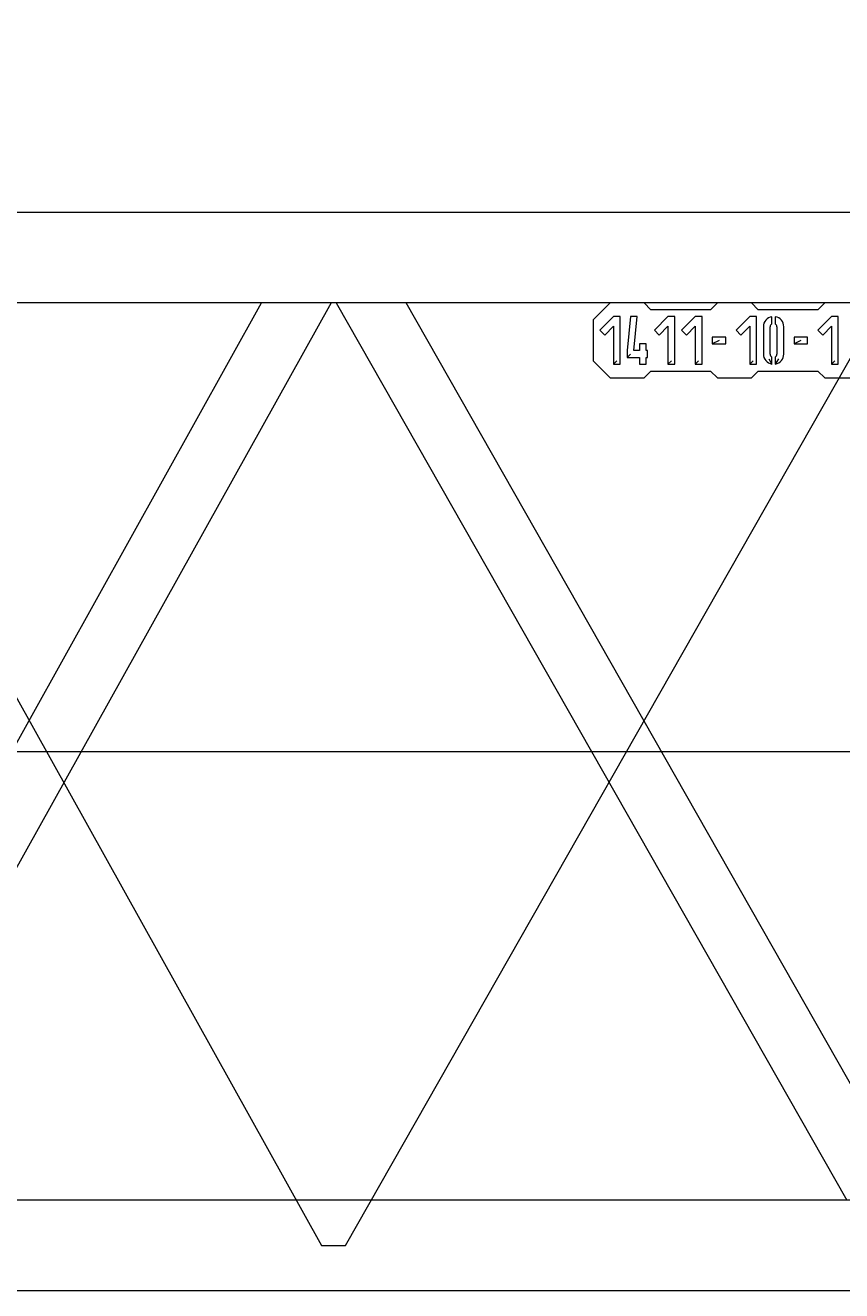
# Model space of a CAD drawing. Extents: x 22073 to 142282, y 6659 to 108851.
# Tile 35 of 68: x 70823 to 72021, y 59340 to 61197. Entities that reach past the tile are written whole.
import ezdxf
from ezdxf.enums import TextEntityAlignment as Align

# ---------------------------------------------------------------- set-up
doc = ezdxf.new("R2010")
doc.units = 0
doc.header["$LTSCALE"] = 150
doc.header["$MEASUREMENT"] = 0
doc.linetypes.add('CENTER', pattern=[50.5, 30, -9, 2.5, -9])
doc.layers.add('11', color=7, linetype='Continuous')
doc.styles.get("Standard").update_dxf_attribs({"font": 'txt', "bigfont": 'bigfont'})
doc.dimstyles.get("Standard").update_dxf_attribs({"dimtxt": 0.18, "dimasz": 0.18, "dimexe": 0.18, "dimexo": 0.0625, "dimgap": 0.09, "dimtad": 0, "dimtih": 1, "dimtoh": 1, "dimdec": 4, "dimzin": 0, "dimdsep": 46, "dimtxsty": 'Standard', "dimcen": 0.09, "dimadec": 0, "dimazin": 0, "dimtfac": 1, "dimtdec": 4, "dimtofl": 0, "dimtmove": 0, "dimatfit": 0, "dimfxl": 1, "dimtolj": 1, "dimtzin": 0, "dimarcsym": 0})

# ---------------------------------------------------------------- blocks, each defined once
blk = doc.blocks.new('*D12')
at = {"layer": '11', "color": 7, "linetype": 'Continuous', "lineweight": 9}
for p, q in [((63750.5, 68292.9), (63129.3, 70611.1)), ((63750.5, 68292.9), (64371.6, 70611.1)), ((62550.5, 68292.9), (66555.1, 68292.9)), ((64907.9, 61815.8), (67773.5, 64220.3)), ((65827.2, 62587.1), (67793.2, 61210.5)), ((65827.2, 62587.1), (66841.5, 60412))]:
    blk.add_line(p, q, dxfattribs=at)
blk.add_arc((72627.1, 68292.9), 8876.6, 149.0176, -109.0176, dxfattribs=at)
at = {"layer": '11', "color": 7, "linetype": 'Continuous', "lineweight": 9, "oblique": 15, "width": 0.5}
blk.add_text('40%%d', height=2400, rotation=-67.1693, dxfattribs=at).set_placement((63400.8, 66160.7), align=Align.BOTTOM_LEFT)
blk = doc.blocks.new('*G102')
at = {"layer": '11', "color": 7, "linetype": 'Continuous', "lineweight": 9}
for p, q in [((72039, 60922.8), (67864.6, 60922.8)), ((72170.4, 60789.8), (67864.6, 60789.8)), ((70436, 59472.8), (71169.5, 60789.8)), ((71271.4, 60789.8), (70537.9, 59472.8)), ((71279.1, 60789.8), (72028.5, 59472.8)), ((72073.1, 59574.3), (71381.5, 60789.8)), ((71681, 60789.8), (71656, 60764.8)), ((71731, 60789.8), (71681, 60789.8)), ((71741, 60779.8), (71731, 60789.8)), ((71838.5, 60789.8), (71828.5, 60779.8)), ((71888.5, 60789.8), (71838.5, 60789.8)), ((71898.5, 60779.8), (71888.5, 60789.8)), ((71996, 60789.8), (71986, 60779.8)), ((72046, 60789.8), (71996, 60789.8)), ((71656, 60764.8), (71656, 60704.8)), ((71686, 60769.8), (71666, 60749.8)), ((71696, 60769.8), (71686, 60769.8)), ((71696, 60699.8), (71696, 60769.8)), ((71711, 60769.8), (71706, 60719.8)), ((71721, 60769.8), (71711, 60769.8)), ((71716, 60719.8), (71721, 60769.8)), ((71828.5, 60779.8), (71741, 60779.8)), ((71766, 60769.8), (71746, 60749.8)), ((71776, 60769.8), (71766, 60769.8)), ((71776, 60699.8), (71776, 60769.8)), ((71806, 60769.8), (71786, 60749.8)), ((71816, 60769.8), (71806, 60769.8)), ((71816, 60699.8), (71816, 60769.8)), ((71886, 60769.8), (71866, 60749.8)), ((71896, 60769.8), (71886, 60769.8)), ((71896, 60699.8), (71896, 60769.8)), ((71986, 60779.8), (71898.5, 60779.8)), ((71918.5, 60759.1), (71918.5, 60769.5)), ((71923.5, 60769.5), (71923.5, 60759.1)), ((72006, 60769.8), (71986, 60749.8)), ((72016, 60769.8), (72006, 60769.8)), ((72016, 60699.8), (72016, 60769.8)), ((71666, 60749.8), (71673.1, 60742.7)), ((71673.1, 60742.7), (71686, 60755.6)), ((71686, 60755.6), (71686, 60699.8)), ((71746, 60749.8), (71753.1, 60742.7)), ((71753.1, 60742.7), (71766, 60755.6)), ((71766, 60755.6), (71766, 60699.8)), ((71786, 60749.8), (71793.1, 60742.7)), ((71793.1, 60742.7), (71806, 60755.6)), ((71806, 60755.6), (71806, 60699.8)), ((71866, 60749.8), (71873.1, 60742.7)), ((71873.1, 60742.7), (71886, 60755.6)), ((71886, 60755.6), (71886, 60699.8)), ((71906, 60754.8), (71906, 60714.8)), ((71916, 60714.8), (71916, 60754.8)), ((71926, 60754.8), (71926, 60714.8)), ((71936, 60714.8), (71936, 60754.8)), ((71986, 60749.8), (71993.1, 60742.7)), ((71993.1, 60742.7), (72006, 60755.6)), ((72006, 60755.6), (72006, 60699.8)), ((71734, 60729.8), (71724, 60729.8)), ((71724, 60729.8), (71724, 60719.8)), ((71734, 60719.8), (71734, 60729.8)), ((71851, 60739.8), (71831, 60739.8)), ((71831, 60739.8), (71831, 60729.8)), ((71841, 60734.8), (71831, 60729.8)), ((71831, 60729.8), (71851, 60729.8)), ((71851, 60729.8), (71851, 60739.8)), ((71971, 60739.8), (71951, 60739.8)), ((71951, 60739.8), (71951, 60729.8)), ((71961, 60734.8), (71951, 60729.8)), ((71951, 60729.8), (71971, 60729.8)), ((71971, 60729.8), (71971, 60739.8)), ((71706, 60719.8), (71706, 60709.8)), ((71711, 60714.8), (71706, 60709.8)), ((71706, 60709.8), (71724, 60709.8)), ((71724, 60719.8), (71716, 60719.8)), ((71724, 60709.8), (71724, 60699.8)), ((71736, 60719.8), (71734, 60719.8)), ((71734, 60699.8), (71734, 60709.8)), ((71734, 60709.8), (71736, 60709.8)), ((71736, 60709.8), (71736, 60719.8)), ((71918.5, 60700), (71918.5, 60710.4)), ((71923.5, 60710.4), (71923.5, 60700)), ((71656, 60704.8), (71681, 60679.8)), ((71691, 60704.8), (71686, 60699.8)), ((71686, 60699.8), (71696, 60699.8)), ((71724, 60699.8), (71734, 60699.8)), ((71771, 60704.8), (71766, 60699.8)), ((71766, 60699.8), (71776, 60699.8)), ((71811, 60704.8), (71806, 60699.8)), ((71806, 60699.8), (71816, 60699.8)), ((71891, 60704.8), (71886, 60699.8)), ((71886, 60699.8), (71896, 60699.8)), ((71914, 60707.8), (71918.5, 60700)), ((71928, 60707.8), (71923.5, 60700)), ((72011, 60704.8), (72006, 60699.8)), ((72006, 60699.8), (72016, 60699.8)), ((71681, 60679.8), (71731, 60679.8)), ((71731, 60679.8), (71741, 60689.8)), ((71741, 60689.8), (71828.5, 60689.8)), ((71828.5, 60689.8), (71838.5, 60679.8)), ((71838.5, 60679.8), (71888.5, 60679.8)), ((71888.5, 60679.8), (71898.5, 60689.8)), ((71898.5, 60689.8), (71986, 60689.8)), ((71986, 60689.8), (71996, 60679.8)), ((71996, 60679.8), (72046, 60679.8)), ((73216.1, 59472.8), (67864.6, 59472.8)), ((67864.6, 59339.8), (73645.6, 59339.8))]:
    blk.add_line(p, q, dxfattribs=at)
at = {"layer": '11', "color": 7, "linetype": 'CENTER', "lineweight": 9}
for p, q in [((70449.9, 60856.3), (71257.5, 59406.3)), ((71292.5, 59406.3), (72117.6, 60856.3)), ((67755.1, 60131.3), (73755.1, 60131.3)), ((71257.5, 59406.3), (71292.5, 59406.3))]:
    blk.add_line(p, q, dxfattribs=at)
at = {"layer": '11', "color": 7, "linetype": 'Continuous', "lineweight": 9}
for centre, radius, start, end in [((71921, 60754.8), 15, 99.5887, 179.998), ((71921, 60754.8), 15, 0, 80.4093), ((71921, 60754.8), 5, 119.9906, 179.9985), ((71921, 60754.8), 5, 0, 60.0079), ((71921, 60714.8), 15, 180, -99.5927), ((71921, 60714.8), 5, 180, -119.9921), ((71921, 60714.8), 15, -80.4094, -0.002), ((71921, 60714.8), 5, -60.0094, -0.0015)]:
    blk.add_arc(centre, radius, start, end, dxfattribs=at)

msp = doc.modelspace()

# ---------------------------------------------------------------- block references
at = {"color": 7, "linetype": 'Continuous', "lineweight": 9}
msp.add_blockref('*G102', (0, 0), dxfattribs=at)

# ---------------------------------------------------------------- dimensions: what is measured, and where the dimension line sits
at = {"layer": '11', "color": 7, "linetype": 'Continuous', "lineweight": 9}
dim = msp.add_angular_dim_2l(base=(64285.78657, 65256.91721), line1=((72627.10473, 68292.90873), (68692.7936, 64991.62972)), line2=((72627.10473, 68292.90873), (67755.08199, 68292.90873)), text='40ﾟ', dimstyle='Standard', dxfattribs=at)
dim.commit()
dim.dimension.update_dxf_attribs({"geometry": '*D12', "text_midpoint": (64099.21111, 64501.68176)})

doc.saveas('drawing.dxf')
